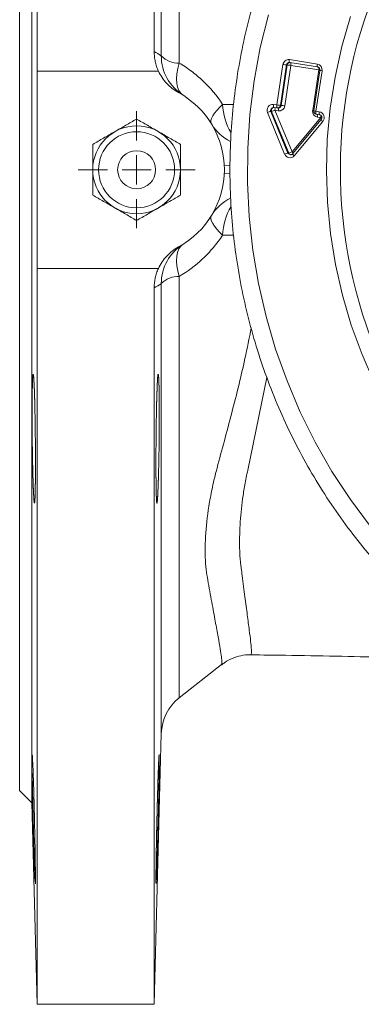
# Model space of a CAD drawing. Header units: millimetres. Extents: x -27 to 453, y 47 to 338.
# Tile 1 of 20: x -27 to 32, y 50 to 218. Entities that reach past the tile are written whole.
import ezdxf

# ---------------------------------------------------------------- set-up
doc = ezdxf.new("R2010")
doc.units = ezdxf.units.MM

# ---------------------------------------------------------------- blocks, each defined once
blk = doc.blocks.new('SW_CENTERMARKSYMBOL_1')
at = {"color": 0, "linetype": 'Continuous', "lineweight": 0}
for p, q in [((0, 5), (0, 10)), ((0, 0), (0, 2.5)), ((-5, 0), (-10, 0)), ((0, 0), (-2.5, 0)), ((0, 0), (0, -2.5)), ((0, 0), (2.5, 0)), ((5, 0), (10, 0)), ((0, -5), (0, -10))]:
    blk.add_line(p, q, dxfattribs=at)

msp = doc.modelspace()

# ---------------------------------------------------------------- linework, layer by layer
at = {"color": 7, "linetype": 'Continuous', "lineweight": 15}
for p, q in [((-23.74, 208.86), (-23.74, 334.5)), ((-3.74, 334.5), (-3.74, 212.17)), ((-24.64, 83.9), (-24.64, 300.1)), ((-26.74, 86), (-26.74, 298)), ((19.37, 210.32), (19.35, 210.32)), ((19.39, 210.81), (24.16, 210.04)), ((19.44, 210.32), (24.21, 209.55)), ((-23.74, 208.86), (-3.01, 208.86)), ((17.24, 203.06), (18.28, 209.98)), ((18.89, 209.9), (17.85, 202.98)), ((17.98, 202.98), (19.02, 209.9)), ((19.63, 209.82), (18.58, 202.9)), ((19.02, 209.9), (18.89, 209.9)), ((24.4, 209.05), (19.63, 209.82)), ((23.36, 202.13), (24.4, 209.05)), ((24.6, 208.97), (23.56, 202.06)), ((24.96, 208.9), (23.92, 201.98)), ((18.57, 194.66), (15.63, 201.77)), ((16.21, 201.97), (19.14, 194.86)), ((16.34, 201.97), (16.21, 201.97)), ((19.27, 194.86), (16.34, 201.97)), ((16.73, 202.66), (16.65, 202.66)), ((16.67, 203.15), (17.24, 203.06)), ((16.72, 202.66), (17.29, 202.56)), ((16.72, 202.66), (16.73, 202.66)), ((16.91, 202.16), (19.85, 195.05)), ((17.48, 202.07), (16.91, 202.16)), ((17.37, 202.56), (17.5, 202.56)), ((17.98, 202.98), (17.85, 202.98)), ((23.92, 201.98), (24.49, 201.89)), ((19.85, 195.05), (24.73, 200.9)), ((24.82, 200.57), (19.93, 194.72)), ((25.07, 200.25), (20.19, 194.4)), ((23.97, 201.49), (24.54, 201.4)), ((24.73, 200.9), (24.16, 200.99)), ((19.27, 194.86), (19.14, 194.86)), ((19.58, 194.55), (19.59, 194.55)), ((-3.01, 175.15), (-23.74, 175.15)), ((-23.74, 49.5), (-23.74, 175.15)), ((-3.74, 171.83), (-3.74, 49.5)), ((0.54, 101.83), (7.8, 107.5)), ((-3.74, 49.5), (-2.53, 95.73)), ((-26.74, 86), (-24.64, 83.9)), ((-24.64, 83.9), (-23.74, 49.5)), ((-23.74, 49.5), (-3.74, 49.5))]:
    msp.add_line(p, q, dxfattribs=at)
at = {"color": 8, "linetype": 'Continuous', "lineweight": 15}
for p, q in [((-2.53, 211.45), (-2.53, 288.28)), ((0.54, 282.18), (0.54, 210.22)), ((7.96, 203.17), (9.85, 203.16)), ((9.15, 192.7), (8.25, 192.66)), ((9.14, 191.31), (8.25, 191.35)), ((9.86, 180.85), (7.96, 180.84)), ((0.54, 173.78), (0.54, 101.83)), ((-2.53, 95.73), (-2.53, 172.55))]:
    msp.add_line(p, q, dxfattribs=at)
at = {"color": 7, "linetype": 'Continuous', "lineweight": 15, "flags": 128}
for points in [[(33.23, 131.1), (29.81, 135.7), (26.66, 140.49), (23.8, 145.48), (21.24, 150.63), (18.98, 155.94), (17.03, 161.38), (15.4, 166.93), (14.1, 172.57), (13.14, 178.28), (12.5, 184.04), (12.21, 189.83), (12.25, 195.63), (12.63, 201.42), (13.35, 207.17), (14.4, 212.86), (15.78, 218.48)], [(65.48, 120.89), (61.07, 123.71), (56.85, 126.82), (52.84, 130.22), (49.05, 133.88), (45.49, 137.78), (42.2, 141.92), (39.17, 146.28), (36.42, 150.83), (33.96, 155.55), (31.81, 160.43), (29.97, 165.45), (28.46, 170.58), (27.27, 175.81), (26.41, 181.1), (25.89, 186.44), (25.71, 191.8), (25.86, 197.16), (26.36, 202.5), (27.19, 207.8), (28.35, 213.03), (29.85, 218.17)], [(0.54, 210.22), (0.29, 209.29), (0.13, 208.39), (0.07, 207.55), (0.11, 206.79), (0.24, 206.11), (0.48, 205.53), (0.81, 205.06), (1.22, 204.72)], [(7.96, 203.17), (7.41, 202.64), (6.95, 202.13), (6.56, 201.64), (6.27, 201.19), (6.07, 200.77), (5.97, 200.41), (5.96, 200.09), (6.06, 199.83)], [(7.96, 180.84), (7.41, 181.37), (6.95, 181.88), (6.56, 182.37), (6.27, 182.82), (6.07, 183.23), (5.97, 183.6), (5.96, 183.92), (6.06, 184.18)], [(0.54, 173.78), (0.29, 174.72), (0.13, 175.62), (0.07, 176.46), (0.11, 177.22), (0.24, 177.9), (0.48, 178.48), (0.81, 178.94), (1.22, 179.29)]]:
    msp.add_lwpolyline(points, dxfattribs=at)
at = {"color": 8, "linetype": 'Continuous', "lineweight": 15, "flags": 128}
for points in [[(19.35, 210.32), (19.35, 210.32), (19.25, 210.31), (19.16, 210.27), (19.08, 210.22), (19.01, 210.16), (18.95, 210.08), (18.91, 209.99), (18.89, 209.9)], [(19.44, 210.32), (19.42, 210.32), (19.4, 210.35), (19.38, 210.4), (19.37, 210.46), (19.37, 210.53), (19.37, 210.62), (19.37, 210.71), (19.39, 210.81)], [(24.21, 209.55), (24.19, 209.55), (24.17, 209.58), (24.15, 209.63), (24.14, 209.69), (24.14, 209.76), (24.14, 209.85), (24.15, 209.94), (24.16, 210.04)], [(16.67, 203.15), (16.66, 203.05), (16.65, 202.96), (16.65, 202.88), (16.66, 202.8), (16.67, 202.74), (16.68, 202.69), (16.7, 202.67), (16.72, 202.66)], [(17.24, 203.06), (17.23, 202.96), (17.22, 202.87), (17.22, 202.78), (17.23, 202.71), (17.24, 202.65), (17.25, 202.6), (17.27, 202.57), (17.29, 202.56)], [(23.97, 201.49), (23.95, 201.5), (23.93, 201.52), (23.92, 201.57), (23.91, 201.63), (23.9, 201.71), (23.9, 201.79), (23.91, 201.88), (23.92, 201.98)], [(24.54, 201.4), (24.52, 201.4), (24.5, 201.43), (24.49, 201.48), (24.48, 201.54), (24.47, 201.61), (24.47, 201.7), (24.48, 201.79), (24.49, 201.89)], [(15.52, 156.54), (14.17, 149.89), (12.27, 140.7), (12.27, 140.7), (12.27, 140.7)]]:
    msp.add_lwpolyline(points, dxfattribs=at)
at = {"color": 7, "linetype": 'Continuous', "lineweight": 15}
for radius in [7.5, 6.5, 3.25]:
    msp.add_circle((-6.74, 192), radius, dxfattribs=at)
at = {"color": 8, "linetype": 'Continuous', "lineweight": 15}
for centre, radius, start, end in [((109.83, 192), 81.74, 132.2515, 227.1882), ((19.5, 209.83), 0.488, 90.7175, 172.3935), ((18.74, 210.02), 0.909, 347.1596, 16.9193), ((23.25, 209.27), 1.17, 349.2992, 9.4648), ((23.13, 201.12), 8.03, 79.427, 80.9406), ((25.25, 211.24), 2.36, 253.9461, 263.0097), ((18.43, 203.64), 10.48, 182.5718, 210.4787), ((16.66, 202.16), 0.498, 91.4029, 203.5596), ((16.8, 202.16), 0.5, 99.1075, 203.4307), ((16.02, 202.36), 0.909, 347.1596, 16.9193), ((17.36, 203.05), 0.488, 270.7175, 352.3935), ((16.87, 202.27), 0.641, 341.7766, 26.6383), ((17.49, 203.05), 0.488, 270.7175, 352.3935), ((22.09, 194.19), 8.05, 79.4385, 80.9394), ((24.21, 204.32), 2.36, 253.9428, 263.0113), ((23.41, 201.2), 0.78, 344.6157, 19.4632), ((23.58, 201.12), 1.17, 349.2992, 9.4648), ((23.42, 199.41), 1.98, 41.2097, 48.6115), ((25.34, 200.72), 0.543, 196.3458, 240.5695), ((18.68, 193.71), 1.78, 39.8485, 48.9833), ((19.59, 195.04), 0.482, 201.7533, 268.223), ((19.72, 195.04), 0.483, 201.8273, 269.4829), ((20.45, 194.87), 0.54, 196.1665, 240.6705), ((18.4, 180.37), 10.46, 149.2147, 177.4467)]:
    msp.add_arc(centre, radius, start, end, dxfattribs=at)
at = {"color": 7, "linetype": 'Continuous', "lineweight": 15}
for centre, radius, start, end in [((5.47, 211.49), 8, 180.2734, 237.9378), ((0.37, 214.23), 4.01, 223.7602, 272.5545), ((19.25, 209.85), 0.971, 81.7032, 172.4855), ((19.39, 216.27), 6.39, 260.027, 265.5084), ((18.52, 203.52), 6.39, 80.027, 85.5084), ((23.98, 209.06), 0.996, 350.6223, 79.7826), ((-6.74, 192), 15, 298.5473, 61.4527), ((16.54, 202.17), 0.991, 82.504, 203.7045), ((16.71, 199.57), 2.44, 101.7921, 116.0458), ((15.84, 204.36), 2.44, 281.7921, 296.0458), ((18.35, 209.36), 6.39, 260.027, 265.5084), ((17.37, 203.06), 0.5, 260.8362, 270), ((17.62, 203.03), 0.971, 261.7032, 352.4855), ((17.48, 196.61), 6.39, 80.027, 85.5084), ((24.34, 201.97), 0.996, 170.6223, 259.7826), ((24.05, 201.98), 0.5, 171.4407, 260.8362), ((24.31, 200.9), 1.01, 319.708, 79.3062), ((12.88, 204), 8, 211.449, 243.5175), ((18.77, 197.25), 2.44, 281.7921, 296.0458), ((19.64, 192.46), 2.44, 101.7921, 116.0458), ((19.46, 195.01), 0.952, 201.3632, 320.3093), ((12.88, 180), 8, 116.3627, 148.551), ((5.47, 172.52), 8, 122.0622, 179.7266), ((0.37, 169.78), 4.01, 87.4455, 136.2398), ((5.47, 95.52), 8, 128, 178.5)]:
    msp.add_arc(centre, radius, start, end, dxfattribs=at)
for points, knots in [([(74.28, 286.46), (73.73, 286.27), (71.45, 285.5), (67.56, 283.83), (62.62, 281.48), (57.83, 278.81), (53.19, 275.88), (48.71, 272.69), (44.42, 269.23), (40.32, 265.54), (36.43, 261.61), (32.75, 257.46), (29.31, 253.11), (26.11, 248.56), (23.16, 243.83), (20.48, 238.94), (18.06, 233.9), (15.92, 228.73), (14.07, 223.44), (12.5, 218.05), (11.24, 212.58), (10.27, 207.04), (9.6, 201.46), (9.24, 195.84), (9.18, 190.22), (9.43, 184.6), (9.99, 179), (10.85, 173.44), (12.01, 167.94), (13.46, 162.52), (15.21, 157.2), (17.25, 151.98), (19.57, 146.89), (22.16, 141.94), (25.01, 137.15), (28.12, 132.53), (31.48, 128.1), (35.07, 123.87), (38.89, 119.86), (42.92, 116.08), (47.14, 112.54), (51.56, 109.25), (56.14, 106.22), (60.88, 103.46), (65.77, 100.99), (70.23, 99), (73.11, 97.97), (74.27, 97.56)], [0, 0, 0, 0, 0.0073145, 0.0300168, 0.0527209, 0.0754269, 0.0981351, 0.1208457, 0.1435587, 0.1662742, 0.1889923, 0.2117129, 0.234436, 0.2571616, 0.2798895, 0.3026196, 0.3253519, 0.3480861, 0.3708221, 0.3935597, 0.4162988, 0.439039, 0.4617803, 0.4845223, 0.507265, 0.530008, 0.5527511, 0.5754941, 0.5982367, 0.6209788, 0.6437201, 0.6664604, 0.6891994, 0.711937, 0.7346729, 0.757407, 0.7801391, 0.802869, 0.8255966, 0.8483217, 0.8710443, 0.8937643, 0.9164817, 0.9391965, 0.9619087, 0.9846185, 1, 1, 1, 1]), ([(-3.01, 208.86), (-3.13, 209.12), (-3.24, 209.39), (-3.42, 209.93), (-3.57, 210.47), (-3.66, 211.03), (-3.72, 211.6), (-3.74, 211.89), (-3.74, 212.17)], [0, 0, 0, 0, 0.25, 0.25, 0.5, 0.75, 0.75, 1, 1, 1, 1]), ([(0.54, 210.22), (1.25, 209.8), (1.94, 209.34), (2.96, 208.58), (3.29, 208.32), (3.94, 207.77), (4.26, 207.49), (5.82, 206.02), (6.96, 204.69), (7.96, 203.17)], [0, 0, 0, 0, 0.25, 0.25, 0.375, 0.375, 0.5, 0.5, 1, 1, 1, 1]), ([(19.35, 210.32), (19.35, 210.32), (19.38, 210.33), (19.41, 210.32), (19.44, 210.32)], [0, 0, 0, 0, 0.059449, 1, 1, 1, 1]), ([(0.43, 205.18), (-0.33, 205.59), (-1, 206.11), (-1.88, 207.05), (-2.15, 207.39), (-2.62, 208.1), (-2.83, 208.47), (-3.01, 208.86)], [0, 0, 0, 0, 0.5, 0.5, 0.75, 0.75, 1, 1, 1, 1]), ([(24.21, 209.55), (24.25, 209.54), (24.35, 209.51), (24.48, 209.41), (24.58, 209.25), (24.61, 209.09), (24.6, 209), (24.6, 208.97)], [0, 0, 0, 0, 0.18042, 0.4389881, 0.6575933, 0.8873839, 1, 1, 1, 1]), ([(-10.49, 198.5), (-10.17, 198.68), (-9.85, 198.87), (-9.22, 199.23), (-8.9, 199.41), (-7.97, 199.95), (-7.35, 200.31), (-6.74, 200.66)], [0, 0, 0, 0, 0.25, 0.25, 0.5, 0.5, 1, 1, 1, 1]), ([(-6.74, 200.66), (-6.13, 200.31), (-5.51, 199.95), (-4.26, 199.23), (-3.63, 198.87), (-2.99, 198.5)], [0, 0, 0, 0, 0.5, 0.5, 1, 1, 1, 1]), ([(24.54, 201.4), (24.58, 201.38), (24.68, 201.36), (24.82, 201.26), (24.91, 201.1), (24.95, 200.91), (24.92, 200.73), (24.86, 200.62), (24.82, 200.57), (24.82, 200.57)], [0, 0, 0, 0, 0.133158, 0.323992, 0.485331, 0.654927, 0.819716, 0.980725, 1, 1, 1, 1]), ([(-14.24, 196.33), (-13.63, 196.69), (-13.01, 197.05), (-11.76, 197.77), (-11.13, 198.13), (-10.49, 198.5)], [0, 0, 0, 0, 0.5, 0.5, 1, 1, 1, 1]), ([(-2.99, 198.5), (-2.67, 198.32), (-2.35, 198.13), (-1.72, 197.77), (-1.4, 197.58), (-0.47, 197.04), (0.15, 196.69), (0.76, 196.33)], [0, 0, 0, 0, 0.25, 0.25, 0.5, 0.5, 1, 1, 1, 1]), ([(-14.24, 196.33), (-14.24, 195.63), (-14.24, 194.91), (-14.24, 193.46), (-14.24, 192.74), (-14.24, 192)], [0, 0, 0, 0, 0.5, 0.5, 1, 1, 1, 1]), ([(0.76, 196.33), (0.76, 195.63), (0.76, 194.91), (0.76, 193.46), (0.76, 192.74), (0.76, 192)], [0, 0, 0, 0, 0.5, 0.5, 1, 1, 1, 1]), ([(19.93, 194.72), (19.9, 194.69), (19.83, 194.61), (19.7, 194.55), (19.61, 194.56), (19.58, 194.56)], [0, 0, 0, 0, 0.321991, 0.75088, 1, 1, 1, 1]), ([(-14.24, 192), (-14.24, 191.27), (-14.24, 190.53), (-14.24, 189.08), (-14.24, 188.37), (-14.24, 187.67)], [0, 0, 0, 0, 0.5, 0.5, 1, 1, 1, 1]), ([(0.76, 192), (0.76, 191.27), (0.76, 190.53), (0.76, 189.08), (0.76, 188.37), (0.76, 187.67)], [0, 0, 0, 0, 0.5, 0.5, 1, 1, 1, 1]), ([(-10.49, 185.51), (-10.81, 185.69), (-11.13, 185.88), (-11.76, 186.24), (-12.07, 186.42), (-13.01, 186.96), (-13.63, 187.32), (-14.24, 187.67)], [0, 0, 0, 0, 0.25, 0.25, 0.5, 0.5, 1, 1, 1, 1]), ([(0.76, 187.67), (0.15, 187.32), (-0.47, 186.96), (-1.72, 186.24), (-2.35, 185.88), (-2.99, 185.51)], [0, 0, 0, 0, 0.5, 0.5, 1, 1, 1, 1]), ([(-6.74, 183.34), (-7.35, 183.7), (-7.97, 184.05), (-9.22, 184.78), (-9.85, 185.14), (-10.49, 185.51)], [0, 0, 0, 0, 0.5, 0.5, 1, 1, 1, 1]), ([(-2.99, 185.51), (-3.31, 185.33), (-3.63, 185.14), (-4.26, 184.78), (-4.57, 184.59), (-5.51, 184.05), (-6.13, 183.7), (-6.74, 183.34)], [0, 0, 0, 0, 0.25, 0.25, 0.5, 0.5, 1, 1, 1, 1]), ([(7.96, 180.84), (7.46, 180.08), (6.92, 179.36), (6.07, 178.35), (5.77, 178.02), (5.17, 177.39), (4.86, 177.08), (3.3, 175.62), (1.96, 174.63), (0.54, 173.78)], [0, 0, 0, 0, 0.25, 0.25, 0.375, 0.375, 0.5, 0.5, 1, 1, 1, 1]), ([(-3.01, 175.15), (-2.83, 175.54), (-2.63, 175.91), (-2.15, 176.62), (-1.88, 176.96), (-1.3, 177.58), (-0.98, 177.86), (-0.31, 178.39), (0.05, 178.62), (0.43, 178.83)], [0, 0, 0, 0, 0.25, 0.25, 0.5, 0.5, 0.75, 0.75, 1, 1, 1, 1]), ([(-3.74, 171.83), (-3.74, 172.41), (-3.68, 172.97), (-3.5, 173.8), (-3.42, 174.08), (-3.24, 174.62), (-3.13, 174.89), (-3.01, 175.15)], [0, 0, 0, 0, 0.5, 0.5, 0.75, 0.75, 1, 1, 1, 1]), ([(-24.58, 154.38), (-24.6, 153.35), (-24.61, 152.79), (-24.61, 151.9), (-24.61, 151.59), (-24.62, 150.96), (-24.62, 150.63), (-24.62, 149.63), (-24.61, 148.94), (-24.61, 147.88), (-24.61, 147.52), (-24.6, 146.8), (-24.6, 146.44), (-24.58, 145.37), (-24.57, 144.65), (-24.56, 143.59), (-24.55, 143.24), (-24.54, 142.55), (-24.52, 141.87), (-24.51, 141.22), (-24.49, 140.59), (-24.49, 140.27), (-24.46, 139.37), (-24.44, 138.82), (-24.42, 138.06), (-24.41, 137.81), (-24.39, 137.35), (-24.38, 137.14), (-24.35, 136.54), (-24.33, 136.2), (-24.31, 135.79), (-24.3, 135.66), (-24.28, 135.45), (-24.27, 135.36), (-24.24, 135.15), (-24.22, 135.08), (-24.19, 135.08), (-24.17, 135.15), (-24.15, 135.36), (-24.14, 135.45), (-24.13, 135.66), (-24.12, 135.78), (-24.11, 136.19), (-24.09, 136.53), (-24.08, 137.33), (-24.07, 137.79), (-24.05, 138.81), (-24.05, 139.36), (-24.04, 140.26), (-24.04, 140.57), (-24.04, 141.21), (-24.04, 141.86), (-24.04, 142.53), (-24.04, 143.22), (-24.04, 143.57), (-24.05, 144.64), (-24.05, 145.35), (-24.06, 146.43), (-24.07, 146.79), (-24.08, 147.51), (-24.08, 147.87), (-24.09, 148.93), (-24.11, 149.61), (-24.12, 150.61), (-24.13, 150.94), (-24.14, 151.58), (-24.15, 151.89), (-24.17, 152.78), (-24.19, 153.34), (-24.21, 154.11), (-24.22, 154.35), (-24.24, 154.81), (-24.26, 155.23), (-24.28, 155.6), (-24.3, 155.95), (-24.3, 156.1), (-24.33, 156.52), (-24.35, 156.73), (-24.39, 157.01), (-24.41, 157.08), (-24.44, 157.08), (-24.46, 157.01), (-24.49, 156.8), (-24.49, 156.72), (-24.51, 156.51), (-24.52, 156.39), (-24.54, 155.98), (-24.55, 155.64), (-24.57, 154.83), (-24.58, 154.38), (-24.6, 153.35)], [-0.03125, -0.03125, 0, 0, 0.03125, 0.03125, 0.046875, 0.046875, 0.0625, 0.0625, 0.09375, 0.09375, 0.109375, 0.109375, 0.125, 0.125, 0.15625, 0.15625, 0.171875, 0.171875, 0.1875, 0.203125, 0.203125, 0.21875, 0.21875, 0.25, 0.25, 0.265625, 0.265625, 0.28125, 0.28125, 0.3125, 0.3125, 0.328125, 0.328125, 0.34375, 0.34375, 0.375, 0.375, 0.40625, 0.40625, 0.421875, 0.421875, 0.4375, 0.4375, 0.46875, 0.46875, 0.5, 0.5, 0.53125, 0.53125, 0.546875, 0.546875, 0.5625, 0.578125, 0.578125, 0.59375, 0.59375, 0.625, 0.625, 0.640625, 0.640625, 0.65625, 0.65625, 0.6875, 0.6875, 0.703125, 0.703125, 0.71875, 0.71875, 0.75, 0.75, 0.765625, 0.765625, 0.78125, 0.796875, 0.796875, 0.8125, 0.8125, 0.84375, 0.84375, 0.875, 0.875, 0.90625, 0.90625, 0.921875, 0.921875, 0.9375, 0.9375, 0.96875, 0.96875, 1, 1, 1.03125, 1.03125]), ([(-2.89, 154.37), (-2.88, 153.35), (-2.87, 152.79), (-2.87, 151.9), (-2.86, 151.59), (-2.86, 150.95), (-2.86, 150.62), (-2.86, 149.62), (-2.86, 148.94), (-2.87, 147.88), (-2.87, 147.52), (-2.88, 146.8), (-2.88, 146.44), (-2.89, 145.36), (-2.9, 144.65), (-2.92, 143.58), (-2.93, 143.23), (-2.94, 142.54), (-2.95, 141.87), (-2.97, 141.22), (-2.98, 140.58), (-2.99, 140.27), (-3.02, 139.37), (-3.03, 138.81), (-3.06, 138.05), (-3.07, 137.81), (-3.09, 137.35), (-3.1, 137.14), (-3.13, 136.54), (-3.14, 136.2), (-3.17, 135.78), (-3.18, 135.66), (-3.2, 135.45), (-3.21, 135.36), (-3.24, 135.15), (-3.25, 135.08), (-3.29, 135.08), (-3.3, 135.15), (-3.33, 135.36), (-3.33, 135.45), (-3.35, 135.66), (-3.35, 135.78), (-3.37, 136.19), (-3.38, 136.53), (-3.4, 137.33), (-3.41, 137.79), (-3.42, 138.81), (-3.43, 139.36), (-3.43, 140.26), (-3.44, 140.58), (-3.44, 141.21), (-3.44, 141.86), (-3.44, 142.53), (-3.44, 143.22), (-3.43, 143.58), (-3.43, 144.64), (-3.42, 145.36), (-3.41, 146.43), (-3.41, 146.79), (-3.4, 147.51), (-3.4, 147.87), (-3.38, 148.93), (-3.37, 149.62), (-3.35, 150.61), (-3.35, 150.94), (-3.33, 151.58), (-3.33, 151.89), (-3.3, 152.78), (-3.29, 153.34), (-3.26, 154.11), (-3.25, 154.35), (-3.24, 154.81), (-3.22, 155.24), (-3.2, 155.61), (-3.18, 155.95), (-3.17, 156.1), (-3.14, 156.52), (-3.13, 156.73), (-3.09, 157.01), (-3.07, 157.08), (-3.03, 157.08), (-3.02, 157.01), (-2.99, 156.8), (-2.98, 156.72), (-2.97, 156.51), (-2.96, 156.39), (-2.94, 155.98), (-2.93, 155.64), (-2.9, 154.83), (-2.89, 154.37), (-2.88, 153.35)], [-0.03125, -0.03125, 0, 0, 0.03125, 0.03125, 0.046875, 0.046875, 0.0625, 0.0625, 0.09375, 0.09375, 0.109375, 0.109375, 0.125, 0.125, 0.15625, 0.15625, 0.171875, 0.171875, 0.1875, 0.203125, 0.203125, 0.21875, 0.21875, 0.25, 0.25, 0.265625, 0.265625, 0.28125, 0.28125, 0.3125, 0.3125, 0.328125, 0.328125, 0.34375, 0.34375, 0.375, 0.375, 0.40625, 0.40625, 0.421875, 0.421875, 0.4375, 0.4375, 0.46875, 0.46875, 0.5, 0.5, 0.53125, 0.53125, 0.546875, 0.546875, 0.5625, 0.578125, 0.578125, 0.59375, 0.59375, 0.625, 0.625, 0.640625, 0.640625, 0.65625, 0.65625, 0.6875, 0.6875, 0.703125, 0.703125, 0.71875, 0.71875, 0.75, 0.75, 0.765625, 0.765625, 0.78125, 0.796875, 0.796875, 0.8125, 0.8125, 0.84375, 0.84375, 0.875, 0.875, 0.90625, 0.90625, 0.921875, 0.921875, 0.9375, 0.9375, 0.96875, 0.96875, 1, 1, 1.03125, 1.03125]), ([(12.27, 140.7), (12.07, 139.85), (11.9, 139.01), (11.62, 137.38), (11.49, 136.59), (11.18, 134.25), (11.04, 132.77), (10.91, 130.65), (10.88, 129.96), (10.86, 128.63), (10.86, 127.99), (10.89, 126.77), (10.92, 126.18), (10.99, 125.33), (11.01, 125.05), (11.07, 124.51), (11.11, 124.25), (11.14, 123.99)], [0, 0, 0, 0, 0.125, 0.125, 0.25, 0.25, 0.5, 0.5, 0.625, 0.625, 0.75, 0.75, 0.875, 0.875, 0.9375, 0.9375, 1, 1, 1, 1]), ([(7.82, 107.47), (7.99, 107.61), (8.54, 108.07), (9.64, 108.62), (11.1, 109.06), (12.19, 109.23), (12.78, 109.18), (12.83, 109.17)], [0, 0, 0, 0, 0.121746, 0.396967, 0.674906, 0.970352, 1, 1, 1, 1]), ([(12.84, 109.18), (14.79, 109.15), (19.63, 109.08), (27.25, 108.95), (35.51, 108.78), (43.18, 108.61), (48.96, 108.46), (52.12, 108.38), (53, 108.35)], [0, 0, 0, 0, 0.143971, 0.355863, 0.561197, 0.755619, 0.931829, 1, 1, 1, 1]), ([(-24.06, 70.15), (-24.06, 70.15), (-24.04, 69.94), (-24.04, 70.68), (-24.05, 72.4), (-24.09, 75.26), (-24.15, 78.74), (-24.24, 82.5), (-24.33, 86.1), (-24.43, 89.17), (-24.52, 91.24), (-24.57, 92.21), (-24.59, 92.05), (-24.59, 92.01)], [0, 0, 0, 0, 0.001928, 0.109303, 0.216658, 0.32401, 0.431377, 0.538772, 0.646199, 0.753649, 0.8611, 0.96853, 1, 1, 1, 1]), ([(-2.88, 89.43), (-2.89, 88.4), (-2.9, 87.85), (-2.92, 86.95), (-2.93, 86.64), (-2.94, 86.01), (-2.95, 85.68), (-2.97, 84.68), (-2.98, 83.99), (-3.01, 82.94), (-3.02, 82.58), (-3.03, 81.86), (-3.04, 81.5), (-3.07, 80.42), (-3.09, 79.71), (-3.12, 78.64), (-3.13, 78.29), (-3.14, 77.6), (-3.16, 76.92), (-3.18, 76.28), (-3.2, 75.64), (-3.21, 75.33), (-3.24, 74.43), (-3.25, 73.87), (-3.28, 73.11), (-3.29, 72.87), (-3.3, 72.41), (-3.31, 72.19), (-3.33, 71.59), (-3.35, 71.26), (-3.37, 70.84), (-3.37, 70.72), (-3.38, 70.51), (-3.39, 70.42), (-3.4, 70.21), (-3.41, 70.14), (-3.42, 70.14), (-3.43, 70.21), (-3.43, 70.42), (-3.44, 70.51), (-3.44, 70.71), (-3.44, 70.84), (-3.44, 71.25), (-3.44, 71.59), (-3.43, 72.39), (-3.42, 72.85), (-3.41, 73.87), (-3.4, 74.42), (-3.39, 75.32), (-3.38, 75.63), (-3.37, 76.27), (-3.36, 76.92), (-3.35, 77.59), (-3.33, 78.28), (-3.33, 78.63), (-3.3, 79.7), (-3.29, 80.41), (-3.26, 81.49), (-3.25, 81.85), (-3.24, 82.57), (-3.23, 82.93), (-3.2, 83.99), (-3.18, 84.67), (-3.15, 85.67), (-3.14, 86), (-3.13, 86.64), (-3.12, 86.94), (-3.09, 87.84), (-3.07, 88.39), (-3.04, 89.16), (-3.03, 89.41), (-3.02, 89.86), (-3, 90.29), (-2.98, 90.66), (-2.97, 91), (-2.96, 91.16), (-2.94, 91.57), (-2.93, 91.78), (-2.9, 92.07), (-2.89, 92.14), (-2.88, 92.14), (-2.87, 92.07), (-2.87, 91.86), (-2.86, 91.77), (-2.86, 91.56), (-2.86, 91.44), (-2.86, 91.03), (-2.86, 90.69), (-2.87, 89.89), (-2.88, 89.43), (-2.89, 88.4)], [-0.03125, -0.03125, 0, 0, 0.03125, 0.03125, 0.046875, 0.046875, 0.0625, 0.0625, 0.09375, 0.09375, 0.109375, 0.109375, 0.125, 0.125, 0.15625, 0.15625, 0.171875, 0.171875, 0.1875, 0.203125, 0.203125, 0.21875, 0.21875, 0.25, 0.25, 0.265625, 0.265625, 0.28125, 0.28125, 0.3125, 0.3125, 0.328125, 0.328125, 0.34375, 0.34375, 0.375, 0.375, 0.40625, 0.40625, 0.421875, 0.421875, 0.4375, 0.4375, 0.46875, 0.46875, 0.5, 0.5, 0.53125, 0.53125, 0.546875, 0.546875, 0.5625, 0.578125, 0.578125, 0.59375, 0.59375, 0.625, 0.625, 0.640625, 0.640625, 0.65625, 0.65625, 0.6875, 0.6875, 0.703125, 0.703125, 0.71875, 0.71875, 0.75, 0.75, 0.765625, 0.765625, 0.78125, 0.796875, 0.796875, 0.8125, 0.8125, 0.84375, 0.84375, 0.875, 0.875, 0.90625, 0.90625, 0.921875, 0.921875, 0.9375, 0.9375, 0.96875, 0.96875, 1, 1, 1.03125, 1.03125]), ([(-24.59, 88.91), (-24.58, 87.95), (-24.54, 86.03), (-24.46, 82.36), (-24.36, 78.62), (-24.26, 75.13), (-24.18, 72.39), (-24.11, 70.77), (-24.09, 70.56), (-24.09, 70.5)], [0, 0, 0, 0, 0.156237, 0.312473, 0.468752, 0.625074, 0.781405, 0.937713, 1, 1, 1, 1])]:
    msp.add_open_spline(points, degree=3, knots=knots, dxfattribs=at)
for points in [[(-3.74, 212.17), (-3.33, 211.95), (-2.93, 211.71), (-2.53, 211.45)], [(-23.74, 175.15), (-23.77, 186.39), (-23.77, 197.62), (-23.74, 208.86)], [(-2.53, 172.55), (-2.93, 172.3), (-3.33, 172.06), (-3.74, 171.83)]]:
    msp.add_open_spline(points, degree=3, dxfattribs=at)
at = {"color": 8, "linetype": 'Continuous', "lineweight": 15}
for points, knots in [([(7.8, 107.51), (7.8, 107.5), (7.8, 107.42), (7.87, 107.79), (7.8, 108.49), (7.62, 109.77), (7.31, 111.6), (6.85, 114.11), (6.28, 117.22), (5.63, 120.76), (4.94, 124.65), (4.96, 129.24), (5.43, 133.65), (6.12, 137.46), (6.96, 140.98), (8.11, 145.11), (9.79, 151.48), (11.49, 158.08), (12.51, 163.25), (12.85, 165.01)], [0, 0, 0, 0, 0.002952, 0.06508, 0.128571, 0.192063, 0.264822, 0.33758, 0.41227, 0.48696, 0.551629, 0.617664, 0.682384, 0.715827, 0.749264, 0.798777, 0.848304, 0.948612, 1, 1, 1, 1]), ([(11.14, 123.99), (11.14, 123.99), (11.2, 123.55), (11.42, 121.8), (11.78, 119), (12.2, 115.89), (12.53, 113.34), (12.76, 111.48), (12.88, 110.21), (12.92, 109.49), (12.85, 109.12), (12.84, 109.22), (12.84, 109.23)], [0, 0, 0, 0, 0.000001, 0.045545, 0.185986, 0.326427, 0.470598, 0.61477, 0.734033, 0.853296, 0.974974, 1, 1, 1, 1])]:
    msp.add_open_spline(points, degree=3, knots=knots, dxfattribs=at)

# ---------------------------------------------------------------- block references
at = {"color": 7, "linetype": 'Continuous', "lineweight": 0}
msp.add_blockref('SW_CENTERMARKSYMBOL_1', (-6.74, 192), dxfattribs=at)

doc.saveas('drawing.dxf')
